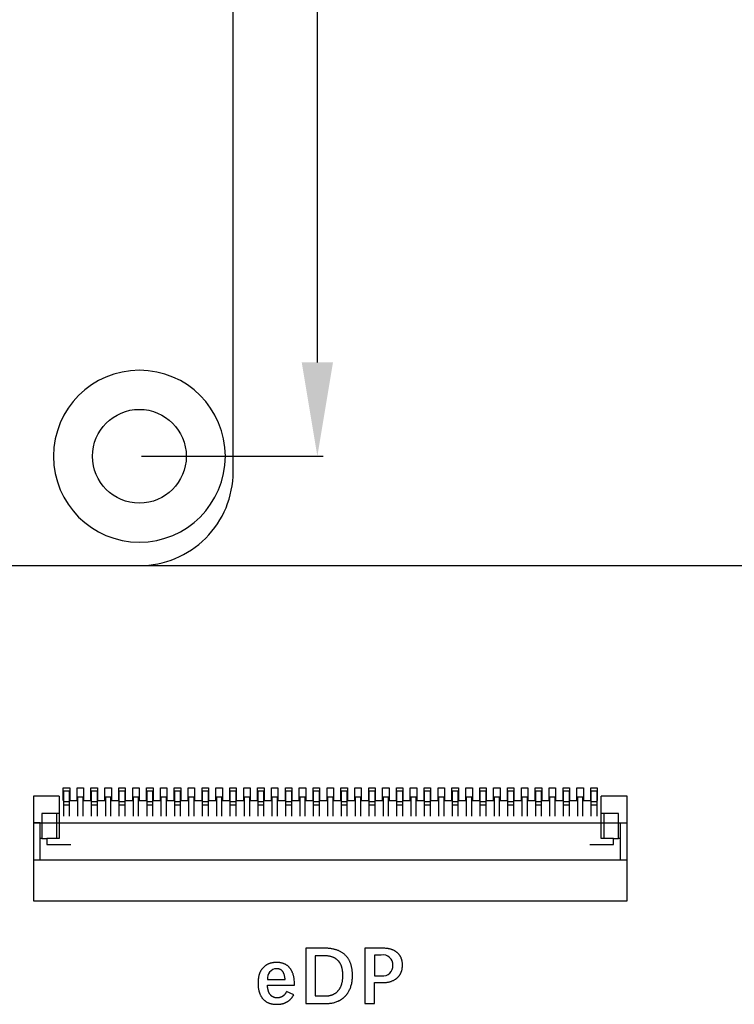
# Model space of a CAD drawing. Header units: millimetres. Extents: x 24 to 391, y -170 to 84.
# Tile 33 of 49: x 219 to 242, y -61 to -29. Entities that reach past the tile are written whole.
import ezdxf

# ---------------------------------------------------------------- set-up
doc = ezdxf.new("R2010")
doc.units = ezdxf.units.MM
doc.header["$MEASUREMENT"] = 0
for name, color, linetype in [('M3×5 PCB螺母', 4, 'Continuous'), ('丝印', 250, 'Continuous'), ('电子元件', 1, 'Continuous')]:
    doc.layers.add(name, color=color, linetype=linetype)
doc.layers.add('尺寸标注', color=3, linetype='Continuous', lineweight=20)
doc.styles.get("Standard").update_dxf_attribs({"font": 'simfang.ttf'})
doc.dimstyles.new('STANDARD_ACAD', dxfattribs={"dimtxt": 0.18, "dimasz": 0.18, "dimexe": 0.18, "dimexo": 0.0625, "dimgap": 0.09, "dimtad": 0, "dimtih": 1, "dimtoh": 1, "dimdec": 4, "dimzin": 0, "dimdsep": 46, "dimtxsty": 'Standard', "dimcen": 0.09, "dimadec": 0, "dimazin": 0, "dimtfac": 1, "dimtdec": 4, "dimtofl": 0, "dimtmove": 0, "dimatfit": 3, "dimfxl": 1, "dimtolj": 1, "dimtzin": 0, "dimarcsym": 0})

# ---------------------------------------------------------------- blocks, each defined once
blk = doc.blocks.new('*D132')
at = {"layer": 'Defpoints', "color": 0, "transparency": 16777216}
for p in [(222.561, 19.754), (228.257, 19.754), (222.561, -43.246)]:
    blk.add_point(p, dxfattribs=at)
at = {"layer": '尺寸标注', "color": 0, "lineweight": -2, "transparency": 16777216}
for p, q in [((222.624, 19.754), (228.437, 19.754)), ((228.257, 16.754), (228.257, -10.179)), ((228.257, -40.246), (228.257, -13.314)), ((222.624, -43.246), (228.437, -43.246))]:
    blk.add_line(p, q, dxfattribs=at)
at = {"layer": '尺寸标注', "color": 0, "transparency": 16777216}
for points in [[(227.757, 16.754), (228.757, 16.754), (228.257, 19.754)], [(227.757, -40.246), (228.757, -40.246), (228.257, -43.246)]]:
    blk.add_solid(points, dxfattribs=at)
at = {"layer": '尺寸标注', "color": 0, "transparency": 16777216, "insert": (228.257, -11.746), "char_height": 3, "attachment_point": 5}
blk.add_mtext('\\A1;63', dxfattribs=at)

msp = doc.modelspace()

# ---------------------------------------------------------------- linework, layer by layer
at = {"layer": 'M3×5 PCB螺母', "extrusion": (0, 0, -1)}
msp.add_circle((-222.561, -43.246), 2.75, dxfattribs=at)
at = {"layer": 'M3×5 PCB螺母'}
msp.add_circle((222.561, -43.246), 1.5, dxfattribs=at)
at = {"layer": '丝印'}
for p, q in [((228.48, -58.987), (227.886, -58.987)), ((227.886, -58.987), (227.886, -60.757)), ((228.534, -58.988), (228.48, -58.987)), ((228.587, -58.991), (228.534, -58.988)), ((228.612, -58.993), (228.587, -58.991)), ((228.638, -58.995), (228.612, -58.993)), ((228.663, -58.998), (228.638, -58.995)), ((228.687, -59.001), (228.663, -58.998)), ((228.711, -59.005), (228.687, -59.001)), ((228.735, -59.009), (228.711, -59.005)), ((228.758, -59.014), (228.735, -59.009)), ((228.781, -59.019), (228.758, -59.014)), ((228.803, -59.024), (228.781, -59.019)), ((228.825, -59.03), (228.803, -59.024)), ((228.846, -59.036), (228.825, -59.03)), ((228.868, -59.043), (228.846, -59.036)), ((228.888, -59.05), (228.868, -59.043)), ((228.909, -59.058), (228.888, -59.05)), ((228.929, -59.066), (228.909, -59.058)), ((228.948, -59.074), (228.929, -59.066)), ((228.967, -59.083), (228.948, -59.074)), ((228.986, -59.092), (228.967, -59.083)), ((229.004, -59.102), (228.986, -59.092)), ((229.022, -59.112), (229.004, -59.102)), ((229.04, -59.123), (229.022, -59.112)), ((229.057, -59.134), (229.04, -59.123)), ((229.073, -59.146), (229.057, -59.134)), ((229.089, -59.158), (229.073, -59.146)), ((229.105, -59.17), (229.089, -59.158)), ((229.121, -59.183), (229.105, -59.17)), ((229.136, -59.196), (229.121, -59.183)), ((229.15, -59.21), (229.136, -59.196)), ((229.165, -59.224), (229.15, -59.21)), ((229.178, -59.238), (229.165, -59.224)), ((230.339, -58.987), (229.781, -58.987)), ((229.781, -58.987), (229.781, -60.757)), ((230.377, -58.988), (230.339, -58.987)), ((230.414, -58.99), (230.377, -58.988)), ((230.45, -58.992), (230.414, -58.99)), ((230.468, -58.994), (230.45, -58.992)), ((230.485, -58.996), (230.468, -58.994)), ((230.502, -58.999), (230.485, -58.996)), ((230.518, -59.001), (230.502, -58.999)), ((230.535, -59.004), (230.518, -59.001)), ((230.551, -59.007), (230.535, -59.004)), ((230.567, -59.011), (230.551, -59.007)), ((230.582, -59.014), (230.567, -59.011)), ((230.598, -59.018), (230.582, -59.014)), ((230.613, -59.023), (230.598, -59.018)), ((230.627, -59.027), (230.613, -59.023)), ((230.642, -59.032), (230.627, -59.027)), ((230.656, -59.037), (230.642, -59.032)), ((230.67, -59.043), (230.656, -59.037)), ((230.683, -59.048), (230.67, -59.043)), ((230.697, -59.054), (230.683, -59.048)), ((230.71, -59.06), (230.697, -59.054)), ((230.722, -59.067), (230.71, -59.06)), ((230.735, -59.074), (230.722, -59.067)), ((230.747, -59.081), (230.735, -59.074)), ((230.759, -59.088), (230.747, -59.081)), ((230.771, -59.096), (230.759, -59.088)), ((230.782, -59.103), (230.771, -59.096)), ((230.793, -59.112), (230.782, -59.103)), ((230.804, -59.12), (230.793, -59.112)), ((230.815, -59.129), (230.804, -59.12)), ((230.825, -59.138), (230.815, -59.129)), ((230.835, -59.147), (230.825, -59.138)), ((230.844, -59.156), (230.835, -59.147)), ((230.854, -59.166), (230.844, -59.156)), ((230.863, -59.176), (230.854, -59.166)), ((230.871, -59.186), (230.863, -59.176)), ((230.879, -59.196), (230.871, -59.186)), ((230.887, -59.207), (230.879, -59.196)), ((230.895, -59.218), (230.887, -59.207)), ((230.902, -59.229), (230.895, -59.218)), ((226.606, -59.538), (226.594, -59.546)), ((226.618, -59.531), (226.606, -59.538)), ((226.63, -59.523), (226.618, -59.531)), ((226.643, -59.516), (226.63, -59.523)), ((226.655, -59.509), (226.643, -59.516)), ((226.668, -59.503), (226.655, -59.509)), ((226.681, -59.497), (226.668, -59.503)), ((226.695, -59.491), (226.681, -59.497)), ((226.708, -59.486), (226.695, -59.491)), ((226.722, -59.48), (226.708, -59.486)), ((226.736, -59.476), (226.722, -59.48)), ((226.75, -59.471), (226.736, -59.476)), ((226.765, -59.467), (226.75, -59.471)), ((226.78, -59.463), (226.765, -59.467)), ((226.795, -59.46), (226.78, -59.463)), ((226.81, -59.457), (226.795, -59.46)), ((226.825, -59.454), (226.81, -59.457)), ((226.841, -59.451), (226.825, -59.454)), ((226.857, -59.449), (226.841, -59.451)), ((226.873, -59.447), (226.857, -59.449)), ((226.889, -59.446), (226.873, -59.447)), ((226.906, -59.445), (226.889, -59.446)), ((226.922, -59.444), (226.906, -59.445)), ((226.939, -59.444), (226.922, -59.444)), ((226.957, -59.443), (226.939, -59.444)), ((226.974, -59.444), (226.957, -59.443)), ((226.991, -59.444), (226.974, -59.444)), ((227.007, -59.445), (226.991, -59.444)), ((227.023, -59.446), (227.007, -59.445)), ((227.039, -59.448), (227.023, -59.446)), ((227.055, -59.45), (227.039, -59.448)), ((227.071, -59.452), (227.055, -59.45)), ((227.086, -59.455), (227.071, -59.452)), ((227.101, -59.458), (227.086, -59.455)), ((227.116, -59.461), (227.101, -59.458)), ((227.131, -59.465), (227.116, -59.461)), ((227.145, -59.469), (227.131, -59.465)), ((227.159, -59.473), (227.145, -59.469)), ((227.173, -59.478), (227.159, -59.473)), ((227.186, -59.483), (227.173, -59.478)), ((227.199, -59.488), (227.186, -59.483)), ((227.212, -59.494), (227.199, -59.488)), ((227.225, -59.5), (227.212, -59.494)), ((227.238, -59.507), (227.225, -59.5)), ((227.25, -59.514), (227.238, -59.507)), ((227.262, -59.521), (227.25, -59.514)), ((227.274, -59.529), (227.262, -59.521)), ((227.285, -59.536), (227.274, -59.529)), ((227.297, -59.545), (227.285, -59.536)), ((228.474, -59.23), (228.19, -59.23)), ((228.19, -59.23), (228.19, -60.515)), ((228.511, -59.23), (228.474, -59.23)), ((228.529, -59.231), (228.511, -59.23)), ((228.546, -59.232), (228.529, -59.231)), ((228.564, -59.234), (228.546, -59.232)), ((228.581, -59.235), (228.564, -59.234)), ((228.598, -59.237), (228.581, -59.235)), ((228.614, -59.24), (228.598, -59.237)), ((228.631, -59.242), (228.614, -59.24)), ((228.647, -59.245), (228.631, -59.242)), ((228.662, -59.248), (228.647, -59.245)), ((228.678, -59.252), (228.662, -59.248)), ((228.693, -59.256), (228.678, -59.252)), ((228.707, -59.26), (228.693, -59.256)), ((228.722, -59.264), (228.707, -59.26)), ((228.736, -59.269), (228.722, -59.264)), ((228.75, -59.274), (228.736, -59.269)), ((228.764, -59.279), (228.75, -59.274)), ((228.777, -59.285), (228.764, -59.279)), ((228.79, -59.291), (228.777, -59.285)), ((228.803, -59.297), (228.79, -59.291)), ((228.815, -59.304), (228.803, -59.297)), ((228.827, -59.311), (228.815, -59.304)), ((228.839, -59.318), (228.827, -59.311)), ((228.851, -59.326), (228.839, -59.318)), ((228.862, -59.333), (228.851, -59.326)), ((228.873, -59.342), (228.862, -59.333)), ((228.884, -59.35), (228.873, -59.342)), ((228.894, -59.359), (228.884, -59.35)), ((228.904, -59.368), (228.894, -59.359)), ((228.914, -59.377), (228.904, -59.368)), ((228.923, -59.387), (228.914, -59.377)), ((228.933, -59.397), (228.923, -59.387)), ((228.941, -59.407), (228.933, -59.397)), ((228.95, -59.418), (228.941, -59.407)), ((228.958, -59.429), (228.95, -59.418)), ((228.966, -59.44), (228.958, -59.429)), ((228.974, -59.451), (228.966, -59.44)), ((228.982, -59.463), (228.974, -59.451)), ((228.989, -59.475), (228.982, -59.463)), ((228.996, -59.488), (228.989, -59.475)), ((229.002, -59.5), (228.996, -59.488)), ((229.009, -59.513), (229.002, -59.5)), ((229.015, -59.527), (229.009, -59.513)), ((229.02, -59.54), (229.015, -59.527)), ((229.026, -59.554), (229.02, -59.54)), ((229.192, -59.253), (229.178, -59.238)), ((229.204, -59.268), (229.192, -59.253)), ((229.217, -59.284), (229.204, -59.268)), ((229.229, -59.3), (229.217, -59.284)), ((229.24, -59.317), (229.229, -59.3)), ((229.251, -59.334), (229.24, -59.317)), ((229.262, -59.351), (229.251, -59.334)), ((229.272, -59.369), (229.262, -59.351)), ((229.282, -59.387), (229.272, -59.369)), ((229.291, -59.405), (229.282, -59.387)), ((229.3, -59.424), (229.291, -59.405)), ((229.308, -59.443), (229.3, -59.424)), ((229.316, -59.463), (229.308, -59.443)), ((229.323, -59.483), (229.316, -59.463)), ((229.33, -59.503), (229.323, -59.483)), ((229.337, -59.524), (229.33, -59.503)), ((229.343, -59.545), (229.337, -59.524)), ((230.909, -59.24), (230.902, -59.229)), ((230.916, -59.251), (230.909, -59.24)), ((230.922, -59.263), (230.916, -59.251)), ((230.928, -59.275), (230.922, -59.263)), ((230.934, -59.287), (230.928, -59.275)), ((230.939, -59.3), (230.934, -59.287)), ((230.944, -59.312), (230.939, -59.3)), ((230.949, -59.325), (230.944, -59.312)), ((230.954, -59.338), (230.949, -59.325)), ((230.958, -59.352), (230.954, -59.338)), ((230.961, -59.365), (230.958, -59.352)), ((230.965, -59.379), (230.961, -59.365)), ((230.968, -59.393), (230.965, -59.379)), ((230.971, -59.407), (230.968, -59.393)), ((230.973, -59.422), (230.971, -59.407)), ((230.975, -59.437), (230.973, -59.422)), ((230.977, -59.452), (230.975, -59.437)), ((230.978, -59.467), (230.977, -59.452)), ((230.98, -59.482), (230.978, -59.467)), ((230.98, -59.498), (230.98, -59.482)), ((230.981, -59.514), (230.98, -59.498)), ((230.981, -59.53), (230.981, -59.514)), ((230.981, -59.551), (230.981, -59.53)), ((226.388, -59.851), (226.384, -59.868)), ((226.393, -59.836), (226.388, -59.851)), ((226.398, -59.82), (226.393, -59.836)), ((226.403, -59.805), (226.398, -59.82)), ((226.408, -59.79), (226.403, -59.805)), ((226.414, -59.775), (226.408, -59.79)), ((226.42, -59.761), (226.414, -59.775)), ((226.427, -59.747), (226.42, -59.761)), ((226.433, -59.733), (226.427, -59.747)), ((226.441, -59.72), (226.433, -59.733)), ((226.448, -59.706), (226.441, -59.72)), ((226.456, -59.694), (226.448, -59.706)), ((226.464, -59.681), (226.456, -59.694)), ((226.472, -59.669), (226.464, -59.681)), ((226.481, -59.657), (226.472, -59.669)), ((226.49, -59.645), (226.481, -59.657)), ((226.499, -59.634), (226.49, -59.645)), ((226.508, -59.623), (226.499, -59.634)), ((226.518, -59.612), (226.508, -59.623)), ((226.528, -59.602), (226.518, -59.612)), ((226.539, -59.592), (226.528, -59.602)), ((226.549, -59.582), (226.539, -59.592)), ((226.56, -59.573), (226.549, -59.582)), ((226.571, -59.564), (226.56, -59.573)), ((226.583, -59.555), (226.571, -59.564)), ((226.594, -59.546), (226.583, -59.555)), ((227.308, -59.553), (227.297, -59.545)), ((227.318, -59.562), (227.308, -59.553)), ((227.329, -59.572), (227.318, -59.562)), ((227.339, -59.581), (227.329, -59.572)), ((227.349, -59.591), (227.339, -59.581)), ((227.359, -59.602), (227.349, -59.591)), ((227.368, -59.613), (227.359, -59.602)), ((227.377, -59.624), (227.368, -59.613)), ((227.386, -59.635), (227.377, -59.624)), ((227.395, -59.647), (227.386, -59.635)), ((227.404, -59.659), (227.395, -59.647)), ((227.412, -59.671), (227.404, -59.659)), ((227.419, -59.684), (227.412, -59.671)), ((227.427, -59.696), (227.419, -59.684)), ((227.434, -59.71), (227.427, -59.696)), ((227.441, -59.723), (227.434, -59.71)), ((227.448, -59.737), (227.441, -59.723)), ((227.454, -59.751), (227.448, -59.737)), ((227.46, -59.765), (227.454, -59.751)), ((227.466, -59.78), (227.46, -59.765)), ((227.472, -59.795), (227.466, -59.78)), ((227.477, -59.81), (227.472, -59.795)), ((227.482, -59.825), (227.477, -59.81)), ((227.487, -59.841), (227.482, -59.825)), ((227.491, -59.857), (227.487, -59.841)), ((227.495, -59.874), (227.491, -59.857)), ((229.031, -59.569), (229.026, -59.554)), ((229.036, -59.583), (229.031, -59.569)), ((229.04, -59.598), (229.036, -59.583)), ((229.044, -59.613), (229.04, -59.598)), ((229.048, -59.629), (229.044, -59.613)), ((229.052, -59.644), (229.048, -59.629)), ((229.055, -59.661), (229.052, -59.644)), ((229.059, -59.677), (229.055, -59.661)), ((229.061, -59.694), (229.059, -59.677)), ((229.064, -59.711), (229.061, -59.694)), ((229.066, -59.728), (229.064, -59.711)), ((229.068, -59.746), (229.066, -59.728)), ((229.071, -59.782), (229.068, -59.746)), ((229.073, -59.819), (229.071, -59.782)), ((229.073, -59.858), (229.073, -59.819)), ((229.073, -59.896), (229.073, -59.858)), ((229.348, -59.567), (229.343, -59.545)), ((229.354, -59.589), (229.348, -59.567)), ((229.358, -59.612), (229.354, -59.589)), ((229.363, -59.634), (229.358, -59.612)), ((229.366, -59.658), (229.363, -59.634)), ((229.37, -59.681), (229.366, -59.658)), ((229.373, -59.705), (229.37, -59.681)), ((229.375, -59.73), (229.373, -59.705)), ((229.377, -59.755), (229.375, -59.73)), ((229.379, -59.78), (229.377, -59.755)), ((229.38, -59.805), (229.379, -59.78)), ((229.381, -59.858), (229.38, -59.805)), ((229.38, -59.892), (229.381, -59.858)), ((230.881, -59.859), (230.887, -59.852)), ((230.887, -59.852), (230.892, -59.845)), ((230.892, -59.845), (230.897, -59.837)), ((230.897, -59.837), (230.902, -59.829)), ((230.902, -59.829), (230.906, -59.821)), ((230.906, -59.821), (230.911, -59.814)), ((230.911, -59.814), (230.915, -59.806)), ((230.915, -59.806), (230.92, -59.798)), ((230.92, -59.798), (230.924, -59.789)), ((230.924, -59.789), (230.928, -59.781)), ((230.928, -59.781), (230.932, -59.773)), ((230.932, -59.773), (230.935, -59.765)), ((230.935, -59.765), (230.939, -59.756)), ((230.939, -59.756), (230.942, -59.748)), ((230.942, -59.748), (230.946, -59.739)), ((230.946, -59.739), (230.949, -59.73)), ((230.949, -59.73), (230.952, -59.722)), ((230.952, -59.722), (230.955, -59.713)), ((230.955, -59.713), (230.957, -59.704)), ((230.957, -59.704), (230.962, -59.686)), ((230.962, -59.686), (230.967, -59.667)), ((230.967, -59.667), (230.971, -59.649)), ((230.971, -59.649), (230.974, -59.63)), ((230.974, -59.63), (230.976, -59.61)), ((230.976, -59.61), (230.978, -59.591)), ((230.978, -59.591), (230.98, -59.571)), ((230.98, -59.571), (230.981, -59.551)), ((226.358, -60.065), (226.357, -60.105)), ((226.357, -60.105), (226.358, -60.145)), ((226.36, -60.027), (226.358, -60.065)), ((226.358, -60.145), (226.36, -60.184)), ((226.361, -60.008), (226.36, -60.027)), ((226.363, -59.989), (226.361, -60.008)), ((226.365, -59.971), (226.363, -59.989)), ((226.368, -59.953), (226.365, -59.971)), ((226.37, -59.935), (226.368, -59.953)), ((226.373, -59.918), (226.37, -59.935)), ((226.376, -59.901), (226.373, -59.918)), ((226.38, -59.884), (226.376, -59.901)), ((226.384, -59.868), (226.38, -59.884)), ((226.66, -60.168), (227.523, -60.168)), ((226.661, -60.192), (226.66, -60.168)), ((227.499, -59.89), (227.495, -59.874)), ((227.503, -59.907), (227.499, -59.89)), ((227.506, -59.924), (227.503, -59.907)), ((227.509, -59.942), (227.506, -59.924)), ((227.512, -59.96), (227.509, -59.942)), ((227.514, -59.978), (227.512, -59.96)), ((227.518, -60.015), (227.514, -59.978)), ((227.521, -60.053), (227.518, -60.015)), ((227.523, -60.092), (227.521, -60.053)), ((227.523, -60.133), (227.523, -60.092)), ((227.523, -60.168), (227.523, -60.133)), ((229.021, -60.18), (229.026, -60.165)), ((229.026, -60.165), (229.031, -60.151)), ((229.031, -60.151), (229.036, -60.136)), ((229.036, -60.136), (229.041, -60.12)), ((229.041, -60.12), (229.045, -60.105)), ((229.045, -60.105), (229.049, -60.089)), ((229.049, -60.089), (229.052, -60.073)), ((229.052, -60.073), (229.056, -60.056)), ((229.056, -60.056), (229.059, -60.04)), ((229.059, -60.04), (229.061, -60.023)), ((229.061, -60.023), (229.064, -60.006)), ((229.064, -60.006), (229.066, -59.988)), ((229.066, -59.988), (229.068, -59.97)), ((229.068, -59.97), (229.071, -59.934)), ((229.071, -59.934), (229.073, -59.896)), ((229.341, -60.175), (229.348, -60.146)), ((229.348, -60.146), (229.355, -60.116)), ((229.355, -60.116), (229.361, -60.086)), ((229.361, -60.086), (229.366, -60.055)), ((229.366, -60.055), (229.371, -60.024)), ((229.371, -60.024), (229.374, -59.992)), ((229.374, -59.992), (229.377, -59.959)), ((229.377, -59.959), (229.379, -59.926)), ((229.379, -59.926), (229.38, -59.892)), ((230.085, -60.757), (230.085, -60.088)), ((230.085, -60.088), (230.352, -60.088)), ((230.352, -60.088), (230.376, -60.088)), ((230.376, -60.088), (230.4, -60.087)), ((230.4, -60.087), (230.423, -60.085)), ((230.423, -60.085), (230.446, -60.083)), ((230.446, -60.083), (230.468, -60.081)), ((230.468, -60.081), (230.49, -60.078)), ((230.49, -60.078), (230.512, -60.074)), ((230.512, -60.074), (230.533, -60.07)), ((230.533, -60.07), (230.554, -60.066)), ((230.554, -60.066), (230.575, -60.06)), ((230.575, -60.06), (230.595, -60.055)), ((230.595, -60.055), (230.614, -60.048)), ((230.614, -60.048), (230.634, -60.041)), ((230.634, -60.041), (230.653, -60.034)), ((230.653, -60.034), (230.671, -60.026)), ((230.671, -60.026), (230.689, -60.017)), ((230.689, -60.017), (230.707, -60.008)), ((230.707, -60.008), (230.724, -59.999)), ((230.724, -59.999), (230.74, -59.989)), ((230.74, -59.989), (230.756, -59.979)), ((230.756, -59.979), (230.764, -59.973)), ((230.764, -59.973), (230.771, -59.968)), ((230.771, -59.968), (230.779, -59.963)), ((230.779, -59.963), (230.786, -59.957)), ((230.786, -59.957), (230.794, -59.951)), ((230.794, -59.951), (230.801, -59.945)), ((230.801, -59.945), (230.808, -59.939)), ((230.808, -59.939), (230.815, -59.933)), ((230.815, -59.933), (230.821, -59.927)), ((230.821, -59.927), (230.828, -59.921)), ((230.828, -59.921), (230.834, -59.914)), ((230.834, -59.914), (230.841, -59.908)), ((230.841, -59.908), (230.847, -59.901)), ((230.847, -59.901), (230.853, -59.895)), ((230.853, -59.895), (230.859, -59.888)), ((230.859, -59.888), (230.865, -59.881)), ((230.865, -59.881), (230.87, -59.874)), ((230.87, -59.874), (230.876, -59.867)), ((230.876, -59.867), (230.881, -59.859)), ((226.36, -60.184), (226.363, -60.221)), ((226.363, -60.221), (226.365, -60.239)), ((226.365, -60.239), (226.367, -60.257)), ((226.367, -60.257), (226.37, -60.275)), ((226.37, -60.275), (226.372, -60.292)), ((226.372, -60.292), (226.376, -60.309)), ((226.376, -60.309), (226.379, -60.326)), ((226.379, -60.326), (226.383, -60.343)), ((226.383, -60.343), (226.387, -60.359)), ((226.387, -60.359), (226.391, -60.375)), ((226.391, -60.375), (226.396, -60.391)), ((226.396, -60.391), (226.401, -60.406)), ((226.401, -60.406), (226.406, -60.422)), ((226.406, -60.422), (226.411, -60.437)), ((226.411, -60.437), (226.417, -60.451)), ((226.417, -60.451), (226.423, -60.466)), ((226.423, -60.466), (226.43, -60.48)), ((226.43, -60.48), (226.437, -60.493)), ((226.663, -60.216), (226.661, -60.192)), ((226.665, -60.239), (226.663, -60.216)), ((226.668, -60.261), (226.665, -60.239)), ((226.671, -60.283), (226.668, -60.261)), ((226.675, -60.303), (226.671, -60.283)), ((226.678, -60.313), (226.675, -60.303)), ((226.68, -60.323), (226.678, -60.313)), ((226.683, -60.333), (226.68, -60.323)), ((226.685, -60.343), (226.683, -60.333)), ((226.688, -60.352), (226.685, -60.343)), ((226.691, -60.361), (226.688, -60.352)), ((226.694, -60.37), (226.691, -60.361)), ((226.697, -60.379), (226.694, -60.37)), ((226.701, -60.388), (226.697, -60.379)), ((226.704, -60.396), (226.701, -60.388)), ((226.708, -60.405), (226.704, -60.396)), ((226.712, -60.413), (226.708, -60.405)), ((226.716, -60.421), (226.712, -60.413)), ((226.72, -60.429), (226.716, -60.421)), ((226.724, -60.436), (226.72, -60.429)), ((226.728, -60.444), (226.724, -60.436)), ((226.733, -60.451), (226.728, -60.444)), ((226.738, -60.458), (226.733, -60.451)), ((226.743, -60.465), (226.738, -60.458)), ((226.748, -60.472), (226.743, -60.465)), ((226.753, -60.478), (226.748, -60.472)), ((226.758, -60.484), (226.753, -60.478)), ((226.763, -60.491), (226.758, -60.484)), ((227.193, -60.485), (227.189, -60.489)), ((227.202, -60.476), (227.193, -60.485)), ((227.211, -60.466), (227.202, -60.476)), ((227.219, -60.456), (227.211, -60.466)), ((227.227, -60.445), (227.219, -60.456)), ((227.235, -60.433), (227.227, -60.445)), ((227.243, -60.422), (227.235, -60.433)), ((227.251, -60.409), (227.243, -60.422)), ((227.259, -60.396), (227.251, -60.409)), ((227.267, -60.383), (227.259, -60.396)), ((227.274, -60.369), (227.267, -60.383)), ((227.502, -60.478), (227.274, -60.369)), ((227.483, -60.507), (227.502, -60.478)), ((228.695, -60.491), (228.709, -60.486)), ((228.709, -60.486), (228.722, -60.482)), ((228.722, -60.482), (228.736, -60.477)), ((228.736, -60.477), (228.749, -60.472)), ((228.749, -60.472), (228.761, -60.466)), ((228.761, -60.466), (228.774, -60.46)), ((228.774, -60.46), (228.786, -60.454)), ((228.786, -60.454), (228.798, -60.448)), ((228.798, -60.448), (228.81, -60.441)), ((228.81, -60.441), (228.822, -60.434)), ((228.822, -60.434), (228.833, -60.426)), ((228.833, -60.426), (228.844, -60.418)), ((228.844, -60.418), (228.855, -60.41)), ((228.855, -60.41), (228.866, -60.401)), ((228.866, -60.401), (228.877, -60.392)), ((228.877, -60.392), (228.887, -60.383)), ((228.887, -60.383), (228.897, -60.374)), ((228.897, -60.374), (228.907, -60.364)), ((228.907, -60.364), (228.916, -60.353)), ((228.916, -60.353), (228.926, -60.343)), ((228.926, -60.343), (228.935, -60.332)), ((228.935, -60.332), (228.943, -60.321)), ((228.943, -60.321), (228.952, -60.309)), ((228.952, -60.309), (228.96, -60.298)), ((228.96, -60.298), (228.968, -60.286)), ((228.968, -60.286), (228.976, -60.273)), ((228.976, -60.273), (228.983, -60.261)), ((228.983, -60.261), (228.99, -60.248)), ((228.99, -60.248), (228.997, -60.235)), ((228.997, -60.235), (229.003, -60.221)), ((229.003, -60.221), (229.01, -60.208)), ((229.01, -60.208), (229.015, -60.194)), ((229.015, -60.194), (229.021, -60.18)), ((229.171, -60.498), (229.18, -60.487)), ((229.18, -60.487), (229.188, -60.477)), ((229.188, -60.477), (229.197, -60.466)), ((229.197, -60.466), (229.205, -60.456)), ((229.205, -60.456), (229.213, -60.445)), ((229.213, -60.445), (229.221, -60.434)), ((229.221, -60.434), (229.229, -60.422)), ((229.229, -60.422), (229.236, -60.411)), ((229.236, -60.411), (229.244, -60.399)), ((229.244, -60.399), (229.251, -60.387)), ((229.251, -60.387), (229.265, -60.363)), ((229.265, -60.363), (229.278, -60.338)), ((229.278, -60.338), (229.29, -60.312)), ((229.29, -60.312), (229.302, -60.286)), ((229.302, -60.286), (229.313, -60.259)), ((229.313, -60.259), (229.323, -60.231)), ((229.323, -60.231), (229.332, -60.203)), ((229.332, -60.203), (229.341, -60.175)), ((226.437, -60.493), (226.444, -60.507)), ((226.444, -60.507), (226.451, -60.52)), ((226.451, -60.52), (226.459, -60.533)), ((226.459, -60.533), (226.467, -60.546)), ((226.467, -60.546), (226.475, -60.558)), ((226.475, -60.558), (226.483, -60.57)), ((226.483, -60.57), (226.492, -60.582)), ((226.492, -60.582), (226.501, -60.593)), ((226.501, -60.593), (226.511, -60.605)), ((226.511, -60.605), (226.52, -60.616)), ((226.52, -60.616), (226.53, -60.626)), ((226.53, -60.626), (226.541, -60.636)), ((226.541, -60.636), (226.551, -60.646)), ((226.551, -60.646), (226.562, -60.656)), ((226.562, -60.656), (226.573, -60.665)), ((226.573, -60.665), (226.584, -60.674)), ((226.584, -60.674), (226.595, -60.682)), ((226.595, -60.682), (226.607, -60.691)), ((226.607, -60.691), (226.619, -60.698)), ((226.619, -60.698), (226.631, -60.706)), ((226.631, -60.706), (226.644, -60.713)), ((226.644, -60.713), (226.657, -60.72)), ((226.657, -60.72), (226.67, -60.726)), ((226.67, -60.726), (226.683, -60.732)), ((226.683, -60.732), (226.696, -60.738)), ((226.696, -60.738), (226.71, -60.743)), ((226.71, -60.743), (226.724, -60.748)), ((226.724, -60.748), (226.738, -60.753)), ((226.738, -60.753), (226.753, -60.757)), ((226.753, -60.757), (226.768, -60.761)), ((226.769, -60.496), (226.763, -60.491)), ((226.768, -60.761), (226.783, -60.765)), ((226.774, -60.502), (226.769, -60.496)), ((226.78, -60.508), (226.774, -60.502)), ((226.786, -60.513), (226.78, -60.508)), ((226.783, -60.765), (226.798, -60.768)), ((226.792, -60.518), (226.786, -60.513)), ((226.798, -60.523), (226.792, -60.518)), ((226.804, -60.528), (226.798, -60.523)), ((226.798, -60.768), (226.813, -60.771)), ((226.81, -60.532), (226.804, -60.528)), ((226.817, -60.536), (226.81, -60.532)), ((226.813, -60.771), (226.829, -60.774)), ((226.823, -60.54), (226.817, -60.536)), ((226.83, -60.544), (226.823, -60.54)), ((226.829, -60.774), (226.845, -60.776)), ((226.837, -60.548), (226.83, -60.544)), ((226.843, -60.551), (226.837, -60.548)), ((226.85, -60.554), (226.843, -60.551)), ((226.845, -60.776), (226.861, -60.778)), ((226.858, -60.557), (226.85, -60.554)), ((226.865, -60.56), (226.858, -60.557)), ((226.861, -60.778), (226.878, -60.78)), ((226.872, -60.563), (226.865, -60.56)), ((226.88, -60.565), (226.872, -60.563)), ((226.878, -60.78), (226.895, -60.781)), ((226.887, -60.567), (226.88, -60.565)), ((226.895, -60.569), (226.887, -60.567)), ((226.903, -60.571), (226.895, -60.569)), ((226.895, -60.781), (226.912, -60.782)), ((226.911, -60.573), (226.903, -60.571)), ((226.919, -60.574), (226.911, -60.573)), ((226.912, -60.782), (226.929, -60.782)), ((226.927, -60.575), (226.919, -60.574)), ((226.935, -60.576), (226.927, -60.575)), ((226.929, -60.782), (226.947, -60.782)), ((226.943, -60.577), (226.935, -60.576)), ((226.952, -60.577), (226.943, -60.577)), ((226.947, -60.782), (226.98, -60.782)), ((226.96, -60.578), (226.952, -60.577)), ((226.969, -60.578), (226.96, -60.578)), ((226.981, -60.578), (226.969, -60.578)), ((226.98, -60.782), (227.012, -60.781)), ((226.993, -60.577), (226.981, -60.578)), ((227.004, -60.576), (226.993, -60.577)), ((227.016, -60.575), (227.004, -60.576)), ((227.012, -60.781), (227.043, -60.778)), ((227.027, -60.573), (227.016, -60.575)), ((227.032, -60.572), (227.027, -60.573)), ((227.038, -60.571), (227.032, -60.572)), ((227.043, -60.57), (227.038, -60.571)), ((227.049, -60.569), (227.043, -60.57)), ((227.043, -60.778), (227.058, -60.777)), ((227.054, -60.567), (227.049, -60.569)), ((227.06, -60.566), (227.054, -60.567)), ((227.058, -60.777), (227.073, -60.775)), ((227.065, -60.564), (227.06, -60.566)), ((227.07, -60.563), (227.065, -60.564)), ((227.075, -60.561), (227.07, -60.563)), ((227.073, -60.775), (227.088, -60.773)), ((227.08, -60.559), (227.075, -60.561)), ((227.086, -60.557), (227.08, -60.559)), ((227.091, -60.555), (227.086, -60.557)), ((227.088, -60.773), (227.102, -60.77)), ((227.096, -60.553), (227.091, -60.555)), ((227.101, -60.551), (227.096, -60.553)), ((227.106, -60.549), (227.101, -60.551)), ((227.102, -60.77), (227.116, -60.768)), ((227.111, -60.546), (227.106, -60.549)), ((227.116, -60.544), (227.111, -60.546)), ((227.12, -60.541), (227.116, -60.544)), ((227.116, -60.768), (227.129, -60.765)), ((227.125, -60.538), (227.12, -60.541)), ((227.13, -60.536), (227.125, -60.538)), ((227.129, -60.765), (227.143, -60.762)), ((227.135, -60.533), (227.13, -60.536)), ((227.139, -60.53), (227.135, -60.533)), ((227.144, -60.527), (227.139, -60.53)), ((227.143, -60.762), (227.156, -60.759)), ((227.149, -60.524), (227.144, -60.527)), ((227.153, -60.52), (227.149, -60.524)), ((227.158, -60.517), (227.153, -60.52)), ((227.156, -60.759), (227.168, -60.755)), ((227.162, -60.513), (227.158, -60.517)), ((227.167, -60.51), (227.162, -60.513)), ((227.171, -60.506), (227.167, -60.51)), ((227.168, -60.755), (227.181, -60.752)), ((227.176, -60.502), (227.171, -60.506)), ((227.18, -60.498), (227.176, -60.502)), ((227.185, -60.494), (227.18, -60.498)), ((227.181, -60.752), (227.193, -60.748)), ((227.189, -60.489), (227.185, -60.494)), ((227.193, -60.748), (227.205, -60.744)), ((227.205, -60.744), (227.217, -60.739)), ((227.217, -60.739), (227.229, -60.734)), ((227.229, -60.734), (227.24, -60.729)), ((227.24, -60.729), (227.251, -60.724)), ((227.251, -60.724), (227.262, -60.719)), ((227.262, -60.719), (227.273, -60.713)), ((227.273, -60.713), (227.284, -60.707)), ((227.284, -60.707), (227.295, -60.701)), ((227.295, -60.701), (227.305, -60.695)), ((227.305, -60.695), (227.315, -60.688)), ((227.315, -60.688), (227.325, -60.681)), ((227.325, -60.681), (227.335, -60.674)), ((227.335, -60.674), (227.344, -60.667)), ((227.344, -60.667), (227.354, -60.659)), ((227.354, -60.659), (227.363, -60.651)), ((227.363, -60.651), (227.372, -60.643)), ((227.372, -60.643), (227.381, -60.634)), ((227.381, -60.634), (227.391, -60.625)), ((227.391, -60.625), (227.4, -60.615)), ((227.4, -60.615), (227.409, -60.605)), ((227.409, -60.605), (227.418, -60.594)), ((227.418, -60.594), (227.428, -60.583)), ((227.428, -60.583), (227.437, -60.572)), ((227.437, -60.572), (227.446, -60.56)), ((227.446, -60.56), (227.465, -60.535)), ((227.465, -60.535), (227.483, -60.507)), ((227.886, -60.757), (228.538, -60.757)), ((228.19, -60.515), (228.513, -60.515)), ((228.513, -60.515), (228.529, -60.515)), ((228.529, -60.515), (228.546, -60.514)), ((228.538, -60.757), (228.569, -60.757)), ((228.546, -60.514), (228.562, -60.513)), ((228.562, -60.513), (228.577, -60.512)), ((228.569, -60.757), (228.6, -60.756)), ((228.577, -60.512), (228.593, -60.511)), ((228.593, -60.511), (228.608, -60.509)), ((228.6, -60.756), (228.631, -60.754)), ((228.608, -60.509), (228.623, -60.507)), ((228.623, -60.507), (228.638, -60.504)), ((228.631, -60.754), (228.661, -60.751)), ((228.638, -60.504), (228.653, -60.501)), ((228.653, -60.501), (228.667, -60.498)), ((228.661, -60.751), (228.691, -60.747)), ((228.667, -60.498), (228.681, -60.495)), ((228.681, -60.495), (228.695, -60.491)), ((228.691, -60.747), (228.72, -60.742)), ((228.72, -60.742), (228.748, -60.737)), ((228.748, -60.737), (228.776, -60.73)), ((228.776, -60.73), (228.804, -60.723)), ((228.804, -60.723), (228.831, -60.715)), ((228.831, -60.715), (228.858, -60.706)), ((228.858, -60.706), (228.884, -60.697)), ((228.884, -60.697), (228.909, -60.686)), ((228.909, -60.686), (228.922, -60.68)), ((228.922, -60.68), (228.934, -60.675)), ((228.934, -60.675), (228.947, -60.669)), ((228.947, -60.669), (228.959, -60.662)), ((228.959, -60.662), (228.971, -60.656)), ((228.971, -60.656), (228.983, -60.649)), ((228.983, -60.649), (228.995, -60.642)), ((228.995, -60.642), (229.007, -60.635)), ((229.007, -60.635), (229.018, -60.628)), ((229.018, -60.628), (229.03, -60.621)), ((229.03, -60.621), (229.041, -60.613)), ((229.041, -60.613), (229.052, -60.605)), ((229.052, -60.605), (229.063, -60.597)), ((229.063, -60.597), (229.074, -60.589)), ((229.074, -60.589), (229.084, -60.581)), ((229.084, -60.581), (229.094, -60.572)), ((229.094, -60.572), (229.105, -60.564)), ((229.105, -60.564), (229.115, -60.555)), ((229.115, -60.555), (229.124, -60.546)), ((229.124, -60.546), (229.134, -60.537)), ((229.134, -60.537), (229.143, -60.527)), ((229.143, -60.527), (229.153, -60.517)), ((229.153, -60.517), (229.162, -60.508)), ((229.162, -60.508), (229.171, -60.498)), ((229.781, -60.757), (230.085, -60.757))]:
    msp.add_line(p, q, dxfattribs=at)
for points in [[(263.061, -43.746), (263.061, 28.254, 0.414218), (260.061, 31.254), (141.061, 31.254, 0.41421), (138.061, 28.254), (138.061, -43.746, 0.414202), (141.061, -46.746), (260.061, -46.746, 0.414208)], [(141.061, -46.746), (250.061, -46.746, 0.414214), (253.061, -43.746), (253.061, 28.254, 0.414214), (250.061, 31.254), (141.061, 31.254, 0.414214), (138.061, 28.254), (138.061, -43.746, 0.414214)], [(230.675, -59.533, 0.485413), (230.304, -59.208), (230.085, -59.208), (230.085, -59.869), (230.314, -59.869, 0.476812)], [(226.947, -59.643, 0.443315), (226.663, -59.984), (227.223, -59.984), (227.221, -59.962), (227.219, -59.942), (227.216, -59.922), (227.213, -59.903), (227.21, -59.885), (227.206, -59.867), (227.202, -59.85), (227.197, -59.834), (227.195, -59.826), (227.192, -59.819), (227.189, -59.811), (227.187, -59.804), (227.184, -59.796), (227.181, -59.789), (227.178, -59.782), (227.174, -59.776), (227.171, -59.769), (227.168, -59.763), (227.164, -59.756), (227.161, -59.75), (227.157, -59.745), (227.153, -59.739), (227.149, -59.733), (227.145, -59.728), (227.141, -59.723), (227.137, -59.718), (227.132, -59.713), (227.128, -59.708), (227.123, -59.703), (227.118, -59.699), (227.113, -59.695), (227.108, -59.691), (227.103, -59.687), (227.098, -59.683), (227.092, -59.68), (227.087, -59.676), (227.081, -59.673), (227.075, -59.67), (227.069, -59.667), (227.063, -59.664), (227.057, -59.662), (227.05, -59.659), (227.044, -59.657), (227.037, -59.655), (227.03, -59.653), (227.023, -59.651), (227.016, -59.65), (227.009, -59.648), (227.002, -59.647), (226.994, -59.646), (226.987, -59.645), (226.979, -59.644), (226.971, -59.644), (226.963, -59.643), (226.955, -59.643)]]:
    msp.add_lwpolyline(points, format="xyb", close=True, dxfattribs=at)
msp.add_lwpolyline([(222.561, -46.746, 0.414214), (225.561, -43.746), (225.561, 20.754, 0.414214), (223.561, 22.754), (140.061, 22.754, 0.414214), (138.061, 20.754), (138.061, -43.746)], format="xyb", dxfattribs=at)
at = {"layer": '电子元件'}
for p, q in [((220.123, -54.259), (220.123, -53.859)), ((220.123, -53.859), (220.33, -53.859)), ((220.33, -53.859), (220.33, -54.259)), ((220.567, -54.259), (220.567, -53.859)), ((220.567, -53.859), (220.774, -53.859)), ((220.774, -53.859), (220.774, -54.259)), ((221.011, -54.259), (221.011, -53.859)), ((221.011, -53.859), (221.219, -53.859)), ((221.219, -53.859), (221.219, -54.259)), ((221.456, -54.259), (221.456, -53.859)), ((221.456, -53.859), (221.663, -53.859)), ((221.663, -53.859), (221.663, -54.259)), ((221.9, -54.259), (221.9, -53.859)), ((221.9, -53.859), (222.108, -53.859)), ((222.108, -53.859), (222.108, -54.259)), ((222.345, -54.259), (222.345, -53.859)), ((222.345, -53.859), (222.552, -53.859)), ((222.552, -53.859), (222.552, -54.259)), ((222.789, -54.259), (222.789, -53.859)), ((222.789, -53.859), (222.996, -53.859)), ((222.996, -53.859), (222.996, -54.259)), ((223.233, -54.259), (223.233, -53.859)), ((223.233, -53.859), (223.441, -53.859)), ((223.441, -53.859), (223.441, -54.259)), ((223.678, -54.259), (223.678, -53.859)), ((223.678, -53.859), (223.885, -53.859)), ((223.885, -53.859), (223.885, -54.259)), ((224.122, -54.259), (224.122, -53.859)), ((224.122, -53.859), (224.329, -53.859)), ((224.329, -53.859), (224.329, -54.259)), ((224.566, -54.259), (224.566, -53.859)), ((224.566, -53.859), (224.774, -53.859)), ((224.774, -53.859), (224.774, -54.259)), ((225.011, -54.259), (225.011, -53.859)), ((225.011, -53.859), (225.218, -53.859)), ((225.218, -53.859), (225.218, -54.259)), ((225.455, -54.259), (225.455, -53.859)), ((225.455, -53.859), (225.662, -53.859)), ((225.662, -53.859), (225.662, -54.259)), ((225.899, -54.259), (225.899, -53.859)), ((225.899, -53.859), (226.107, -53.859)), ((226.107, -53.859), (226.107, -54.259)), ((226.344, -54.259), (226.344, -53.859)), ((226.344, -53.859), (226.551, -53.859)), ((226.551, -53.859), (226.551, -54.259)), ((226.788, -54.259), (226.788, -53.859)), ((226.788, -53.859), (226.995, -53.859)), ((226.995, -53.859), (226.995, -54.259)), ((227.232, -54.259), (227.232, -53.859)), ((227.232, -53.859), (227.44, -53.859)), ((227.44, -53.859), (227.44, -54.259)), ((227.677, -54.259), (227.677, -53.859)), ((227.677, -53.859), (227.884, -53.859)), ((227.884, -53.859), (227.884, -54.259)), ((228.121, -54.259), (228.121, -53.859)), ((228.121, -53.859), (228.329, -53.859)), ((228.329, -53.859), (228.329, -54.259)), ((228.566, -54.259), (228.566, -53.859)), ((228.566, -53.859), (228.773, -53.859)), ((228.773, -53.859), (228.773, -54.259)), ((229.01, -54.259), (229.01, -53.859)), ((229.01, -53.859), (229.217, -53.859)), ((229.217, -53.859), (229.217, -54.259)), ((229.454, -54.259), (229.454, -53.859)), ((229.454, -53.859), (229.662, -53.859)), ((229.662, -53.859), (229.662, -54.259)), ((229.899, -54.259), (229.899, -53.859)), ((229.899, -53.859), (230.106, -53.859)), ((230.106, -53.859), (230.106, -54.259)), ((230.343, -54.259), (230.343, -53.859)), ((230.343, -53.859), (230.55, -53.859)), ((230.55, -53.859), (230.55, -54.259)), ((230.787, -54.259), (230.787, -53.859)), ((230.787, -53.859), (230.995, -53.859)), ((230.995, -53.859), (230.995, -54.259)), ((231.232, -54.259), (231.232, -53.859)), ((231.232, -53.859), (231.439, -53.859)), ((231.439, -53.859), (231.439, -54.259)), ((231.676, -54.259), (231.676, -53.859)), ((231.676, -53.859), (231.883, -53.859)), ((231.883, -53.859), (231.883, -54.259)), ((232.12, -54.259), (232.12, -53.859)), ((232.12, -53.859), (232.328, -53.859)), ((232.328, -53.859), (232.328, -54.259)), ((232.565, -54.259), (232.565, -53.859)), ((232.565, -53.859), (232.772, -53.859)), ((232.772, -53.859), (232.772, -54.259)), ((233.009, -54.259), (233.009, -53.859)), ((233.009, -53.859), (233.217, -53.859)), ((233.217, -53.859), (233.217, -54.259)), ((233.454, -54.259), (233.454, -53.859)), ((233.454, -53.859), (233.661, -53.859)), ((233.661, -53.859), (233.661, -54.259)), ((233.898, -54.259), (233.898, -53.859)), ((233.898, -53.859), (234.105, -53.859)), ((234.105, -53.859), (234.105, -54.259)), ((234.342, -54.259), (234.342, -53.859)), ((234.342, -53.859), (234.55, -53.859)), ((234.55, -53.859), (234.55, -54.259)), ((234.787, -54.259), (234.787, -53.859)), ((234.787, -53.859), (234.994, -53.859)), ((234.994, -53.859), (234.994, -54.259)), ((235.231, -54.259), (235.231, -53.859)), ((235.231, -53.859), (235.438, -53.859)), ((235.438, -53.859), (235.438, -54.259)), ((235.675, -54.259), (235.675, -53.859)), ((235.675, -53.859), (235.883, -53.859)), ((235.883, -53.859), (235.883, -54.259)), ((236.12, -54.259), (236.12, -53.859)), ((236.12, -53.859), (236.327, -53.859)), ((236.327, -53.859), (236.327, -54.259)), ((236.564, -54.259), (236.564, -53.859)), ((236.564, -53.859), (236.771, -53.859)), ((236.771, -53.859), (236.771, -54.259)), ((237.008, -54.259), (237.008, -53.859)), ((237.008, -53.859), (237.216, -53.859)), ((237.216, -53.859), (237.216, -54.259)), ((219.997, -54.124), (219.169, -54.124)), ((219.169, -54.124), (219.169, -54.973)), ((219.997, -54.124), (219.997, -54.273)), ((219.997, -54.124), (219.997, -54.273)), ((220.138, -53.95), (220.315, -53.95)), ((220.138, -54.305), (220.138, -53.95)), ((220.315, -53.95), (220.315, -54.305)), ((220.76, -54.159), (220.582, -54.159)), ((220.582, -54.159), (220.582, -54.758)), ((220.76, -54.758), (220.76, -54.159)), ((221.026, -53.95), (221.204, -53.95)), ((221.026, -54.305), (221.026, -53.95)), ((221.204, -53.95), (221.204, -54.305)), ((221.648, -54.159), (221.471, -54.159)), ((221.471, -54.159), (221.471, -54.758)), ((221.648, -54.758), (221.648, -54.159)), ((221.915, -53.95), (222.093, -53.95)), ((221.915, -54.305), (221.915, -53.95)), ((222.093, -53.95), (222.093, -54.305)), ((222.537, -54.159), (222.359, -54.159)), ((222.359, -54.159), (222.359, -54.758)), ((222.537, -54.758), (222.537, -54.159)), ((222.804, -53.95), (222.981, -53.95)), ((222.804, -54.305), (222.804, -53.95)), ((222.981, -53.95), (222.981, -54.305)), ((223.426, -54.159), (223.248, -54.159)), ((223.248, -54.159), (223.248, -54.758)), ((223.426, -54.758), (223.426, -54.159)), ((223.692, -53.95), (223.87, -53.95)), ((223.692, -54.305), (223.692, -53.95)), ((223.87, -53.95), (223.87, -54.305)), ((224.315, -54.159), (224.137, -54.159)), ((224.137, -54.159), (224.137, -54.758)), ((224.315, -54.758), (224.315, -54.159)), ((224.581, -53.95), (224.759, -53.95)), ((224.581, -54.305), (224.581, -53.95)), ((224.759, -53.95), (224.759, -54.305)), ((225.203, -54.159), (225.025, -54.159)), ((225.025, -54.159), (225.025, -54.758)), ((225.203, -54.758), (225.203, -54.159)), ((225.47, -53.95), (225.648, -53.95)), ((225.47, -54.305), (225.47, -53.95)), ((225.648, -53.95), (225.648, -54.305)), ((226.092, -54.159), (225.914, -54.159)), ((225.914, -54.159), (225.914, -54.758)), ((226.092, -54.758), (226.092, -54.159)), ((226.359, -53.95), (226.536, -53.95)), ((226.359, -54.305), (226.359, -53.95)), ((226.536, -53.95), (226.536, -54.305)), ((226.981, -54.159), (226.803, -54.159)), ((226.803, -54.159), (226.803, -54.758)), ((226.981, -54.758), (226.981, -54.159)), ((227.247, -53.95), (227.425, -53.95)), ((227.247, -54.305), (227.247, -53.95)), ((227.425, -53.95), (227.425, -54.305)), ((227.869, -54.159), (227.692, -54.159)), ((227.692, -54.159), (227.692, -54.758)), ((227.869, -54.758), (227.869, -54.159)), ((228.136, -53.95), (228.314, -53.95)), ((228.136, -54.305), (228.136, -53.95)), ((228.314, -53.95), (228.314, -54.305)), ((228.758, -54.159), (228.58, -54.159)), ((228.58, -54.159), (228.58, -54.758)), ((228.758, -54.758), (228.758, -54.159)), ((229.025, -53.95), (229.202, -53.95)), ((229.025, -54.305), (229.025, -53.95)), ((229.202, -53.95), (229.202, -54.305)), ((229.647, -54.159), (229.469, -54.159)), ((229.469, -54.159), (229.469, -54.758)), ((229.647, -54.758), (229.647, -54.159)), ((229.913, -53.95), (230.091, -53.95)), ((229.913, -54.305), (229.913, -53.95)), ((230.091, -53.95), (230.091, -54.305)), ((230.536, -54.159), (230.358, -54.159)), ((230.358, -54.159), (230.358, -54.758)), ((230.536, -54.758), (230.536, -54.159)), ((230.802, -53.95), (230.98, -53.95)), ((230.802, -54.305), (230.802, -53.95)), ((230.98, -53.95), (230.98, -54.305)), ((231.424, -54.159), (231.247, -54.159)), ((231.247, -54.159), (231.247, -54.758)), ((231.424, -54.758), (231.424, -54.159)), ((231.691, -53.95), (231.869, -53.95)), ((231.691, -54.305), (231.691, -53.95)), ((231.869, -53.95), (231.869, -54.305)), ((232.313, -54.159), (232.135, -54.159)), ((232.135, -54.159), (232.135, -54.758)), ((232.313, -54.758), (232.313, -54.159)), ((232.58, -53.95), (232.757, -53.95)), ((232.58, -54.305), (232.58, -53.95)), ((232.757, -53.95), (232.757, -54.305)), ((233.202, -54.159), (233.024, -54.159)), ((233.024, -54.159), (233.024, -54.758)), ((233.202, -54.758), (233.202, -54.159)), ((233.468, -53.95), (233.646, -53.95)), ((233.468, -54.305), (233.468, -53.95)), ((233.646, -53.95), (233.646, -54.305)), ((234.09, -54.159), (233.913, -54.159)), ((233.913, -54.159), (233.913, -54.758)), ((234.09, -54.758), (234.09, -54.159)), ((234.357, -53.95), (234.535, -53.95)), ((234.357, -54.305), (234.357, -53.95)), ((234.535, -53.95), (234.535, -54.305)), ((234.979, -54.159), (234.801, -54.159)), ((234.801, -54.159), (234.801, -54.758)), ((234.979, -54.758), (234.979, -54.159)), ((235.246, -53.95), (235.424, -53.95)), ((235.246, -54.305), (235.246, -53.95)), ((235.424, -53.95), (235.424, -54.305)), ((235.868, -54.159), (235.69, -54.159)), ((235.69, -54.159), (235.69, -54.758)), ((235.868, -54.758), (235.868, -54.159)), ((236.135, -53.95), (236.312, -53.95)), ((236.135, -54.305), (236.135, -53.95)), ((236.312, -53.95), (236.312, -54.305)), ((236.757, -54.159), (236.579, -54.159)), ((236.579, -54.159), (236.579, -54.758)), ((236.757, -54.758), (236.757, -54.159)), ((237.023, -53.95), (237.201, -53.95)), ((237.023, -54.305), (237.023, -53.95)), ((237.201, -53.95), (237.201, -54.305)), ((237.342, -54.273), (237.342, -54.124)), ((237.342, -54.273), (237.342, -54.124)), ((238.169, -54.124), (237.342, -54.124)), ((238.169, -54.973), (238.169, -54.124)), ((219.997, -54.273), (219.997, -54.673)), ((219.997, -54.273), (219.997, -54.673)), ((220.315, -54.305), (220.138, -54.305)), ((220.138, -54.405), (220.138, -54.305)), ((220.138, -54.405), (220.315, -54.405)), ((220.138, -54.758), (220.138, -54.405)), ((220.315, -54.305), (220.315, -54.405)), ((220.315, -54.405), (220.315, -54.758)), ((220.33, -54.259), (220.567, -54.259)), ((220.774, -54.259), (221.011, -54.259)), ((221.204, -54.305), (221.026, -54.305)), ((221.026, -54.405), (221.026, -54.305)), ((221.026, -54.405), (221.204, -54.405)), ((221.026, -54.758), (221.026, -54.405)), ((221.204, -54.305), (221.204, -54.405)), ((221.204, -54.405), (221.204, -54.758)), ((221.219, -54.259), (221.456, -54.259)), ((221.663, -54.259), (221.9, -54.259)), ((222.093, -54.305), (221.915, -54.305)), ((221.915, -54.405), (221.915, -54.305)), ((221.915, -54.405), (222.093, -54.405)), ((221.915, -54.758), (221.915, -54.405)), ((222.093, -54.305), (222.093, -54.405)), ((222.093, -54.405), (222.093, -54.758)), ((222.108, -54.259), (222.345, -54.259)), ((222.552, -54.259), (222.789, -54.259)), ((222.981, -54.305), (222.804, -54.305)), ((222.804, -54.405), (222.804, -54.305)), ((222.804, -54.405), (222.981, -54.405)), ((222.804, -54.758), (222.804, -54.405)), ((222.981, -54.305), (222.981, -54.405)), ((222.981, -54.405), (222.981, -54.758)), ((222.996, -54.259), (223.233, -54.259)), ((223.441, -54.259), (223.678, -54.259)), ((223.87, -54.305), (223.692, -54.305)), ((223.692, -54.405), (223.692, -54.305)), ((223.692, -54.405), (223.87, -54.405)), ((223.692, -54.758), (223.692, -54.405)), ((223.87, -54.305), (223.87, -54.405)), ((223.87, -54.405), (223.87, -54.758)), ((223.885, -54.259), (224.122, -54.259)), ((224.329, -54.259), (224.566, -54.259)), ((224.759, -54.305), (224.581, -54.305)), ((224.581, -54.405), (224.581, -54.305)), ((224.581, -54.405), (224.759, -54.405)), ((224.581, -54.758), (224.581, -54.405)), ((224.759, -54.305), (224.759, -54.405)), ((224.759, -54.405), (224.759, -54.758)), ((224.774, -54.259), (225.011, -54.259)), ((225.218, -54.259), (225.455, -54.259)), ((225.648, -54.305), (225.47, -54.305)), ((225.47, -54.405), (225.47, -54.305)), ((225.47, -54.405), (225.648, -54.405)), ((225.47, -54.758), (225.47, -54.405)), ((225.648, -54.305), (225.648, -54.405)), ((225.648, -54.405), (225.648, -54.758)), ((225.662, -54.259), (225.899, -54.259)), ((226.107, -54.259), (226.344, -54.259)), ((226.536, -54.305), (226.359, -54.305)), ((226.359, -54.405), (226.359, -54.305)), ((226.359, -54.405), (226.536, -54.405)), ((226.359, -54.758), (226.359, -54.405)), ((226.536, -54.305), (226.536, -54.405)), ((226.536, -54.405), (226.536, -54.758)), ((226.551, -54.259), (226.788, -54.259)), ((226.995, -54.259), (227.232, -54.259)), ((227.425, -54.305), (227.247, -54.305)), ((227.247, -54.405), (227.247, -54.305)), ((227.247, -54.405), (227.425, -54.405)), ((227.247, -54.758), (227.247, -54.405)), ((227.425, -54.305), (227.425, -54.405)), ((227.425, -54.405), (227.425, -54.758)), ((227.44, -54.259), (227.677, -54.259)), ((227.884, -54.259), (228.121, -54.259)), ((228.314, -54.305), (228.136, -54.305)), ((228.136, -54.405), (228.136, -54.305)), ((228.136, -54.405), (228.314, -54.405)), ((228.136, -54.758), (228.136, -54.405)), ((228.314, -54.305), (228.314, -54.405)), ((228.314, -54.405), (228.314, -54.758)), ((228.329, -54.259), (228.566, -54.259)), ((228.773, -54.259), (229.01, -54.259)), ((229.202, -54.305), (229.025, -54.305)), ((229.025, -54.405), (229.025, -54.305)), ((229.025, -54.405), (229.202, -54.405)), ((229.025, -54.758), (229.025, -54.405)), ((229.202, -54.305), (229.202, -54.405)), ((229.202, -54.405), (229.202, -54.758)), ((229.217, -54.259), (229.454, -54.259)), ((229.662, -54.259), (229.899, -54.259)), ((230.091, -54.305), (229.913, -54.305)), ((229.913, -54.405), (229.913, -54.305)), ((229.913, -54.405), (230.091, -54.405)), ((229.913, -54.758), (229.913, -54.405)), ((230.091, -54.305), (230.091, -54.405)), ((230.091, -54.405), (230.091, -54.758)), ((230.106, -54.259), (230.343, -54.259)), ((230.55, -54.259), (230.787, -54.259)), ((230.98, -54.305), (230.802, -54.305)), ((230.802, -54.405), (230.802, -54.305)), ((230.802, -54.405), (230.98, -54.405)), ((230.802, -54.758), (230.802, -54.405)), ((230.98, -54.305), (230.98, -54.405)), ((230.98, -54.405), (230.98, -54.758)), ((230.995, -54.259), (231.232, -54.259)), ((231.439, -54.259), (231.676, -54.259)), ((231.869, -54.305), (231.691, -54.305)), ((231.691, -54.405), (231.691, -54.305)), ((231.691, -54.405), (231.869, -54.405)), ((231.691, -54.758), (231.691, -54.405)), ((231.869, -54.305), (231.869, -54.405)), ((231.869, -54.405), (231.869, -54.758)), ((231.883, -54.259), (232.12, -54.259)), ((232.328, -54.259), (232.565, -54.259)), ((232.757, -54.305), (232.58, -54.305)), ((232.58, -54.405), (232.58, -54.305)), ((232.58, -54.405), (232.757, -54.405)), ((232.58, -54.758), (232.58, -54.405)), ((232.757, -54.305), (232.757, -54.405)), ((232.757, -54.405), (232.757, -54.758)), ((232.772, -54.259), (233.009, -54.259)), ((233.217, -54.259), (233.454, -54.259)), ((233.646, -54.305), (233.468, -54.305)), ((233.468, -54.405), (233.468, -54.305)), ((233.468, -54.405), (233.646, -54.405)), ((233.468, -54.758), (233.468, -54.405)), ((233.646, -54.305), (233.646, -54.405)), ((233.646, -54.405), (233.646, -54.758)), ((233.661, -54.259), (233.898, -54.259)), ((234.105, -54.259), (234.342, -54.259)), ((234.535, -54.305), (234.357, -54.305)), ((234.357, -54.405), (234.357, -54.305)), ((234.357, -54.405), (234.535, -54.405)), ((234.357, -54.758), (234.357, -54.405)), ((234.535, -54.305), (234.535, -54.405)), ((234.535, -54.405), (234.535, -54.758)), ((234.55, -54.259), (234.787, -54.259)), ((234.994, -54.259), (235.231, -54.259)), ((235.424, -54.305), (235.246, -54.305)), ((235.246, -54.405), (235.246, -54.305)), ((235.246, -54.405), (235.424, -54.405)), ((235.246, -54.758), (235.246, -54.405)), ((235.424, -54.305), (235.424, -54.405)), ((235.424, -54.405), (235.424, -54.758)), ((235.438, -54.259), (235.675, -54.259)), ((235.883, -54.259), (236.12, -54.259)), ((236.312, -54.305), (236.135, -54.305)), ((236.135, -54.405), (236.135, -54.305)), ((236.135, -54.405), (236.312, -54.405)), ((236.135, -54.758), (236.135, -54.405)), ((236.312, -54.305), (236.312, -54.405)), ((236.312, -54.405), (236.312, -54.758)), ((236.327, -54.259), (236.564, -54.259)), ((236.771, -54.259), (237.008, -54.259)), ((237.201, -54.305), (237.023, -54.305)), ((237.023, -54.405), (237.023, -54.305)), ((237.023, -54.405), (237.201, -54.405)), ((237.023, -54.758), (237.023, -54.405)), ((237.201, -54.305), (237.201, -54.405)), ((237.201, -54.405), (237.201, -54.758)), ((237.342, -54.673), (237.342, -54.273)), ((237.342, -54.673), (237.342, -54.273)), ((219.903, -54.673), (219.443, -54.673)), ((219.903, -54.673), (219.443, -54.673)), ((219.443, -54.673), (219.443, -55.473)), ((219.443, -54.673), (219.443, -55.473)), ((219.997, -54.673), (219.903, -54.673)), ((219.997, -54.673), (219.903, -54.673)), ((219.903, -54.673), (219.903, -55.473)), ((219.997, -54.673), (219.997, -55.473)), ((237.342, -55.473), (237.342, -54.673)), ((237.435, -54.673), (237.342, -54.673)), ((237.435, -54.673), (237.342, -54.673)), ((237.435, -55.473), (237.435, -54.673)), ((237.896, -54.673), (237.435, -54.673)), ((237.896, -54.673), (237.435, -54.673)), ((237.896, -55.473), (237.896, -54.673)), ((237.896, -55.473), (237.896, -54.673)), ((219.169, -54.973), (219.169, -56.173)), ((219.169, -54.973), (219.169, -56.173)), ((219.385, -54.973), (219.169, -54.973)), ((219.385, -54.973), (219.169, -54.973)), ((219.169, -54.973), (238.169, -54.973)), ((219.385, -55.473), (219.385, -54.973)), ((219.385, -55.473), (219.385, -54.973)), ((237.953, -54.973), (237.953, -55.473)), ((237.953, -54.973), (237.953, -55.473)), ((237.953, -54.973), (238.169, -54.973)), ((237.953, -54.973), (238.169, -54.973)), ((238.169, -56.173), (238.169, -54.973)), ((238.169, -56.173), (238.169, -54.973)), ((219.385, -56.173), (219.385, -55.473)), ((219.442, -55.473), (219.385, -55.473)), ((219.442, -55.473), (219.385, -55.473)), ((219.443, -55.473), (219.601, -55.473)), ((219.601, -55.473), (219.601, -55.673)), ((219.997, -55.473), (219.601, -55.473)), ((219.601, -55.673), (220.364, -55.673)), ((236.975, -55.673), (237.737, -55.673)), ((237.737, -55.473), (237.342, -55.473)), ((237.737, -55.673), (237.737, -55.473)), ((237.737, -55.473), (237.896, -55.473)), ((237.953, -55.473), (237.896, -55.473)), ((237.953, -55.473), (237.896, -55.473)), ((237.953, -55.473), (237.953, -56.173)), ((219.169, -56.173), (219.169, -57.473)), ((219.169, -56.173), (219.169, -57.473)), ((238.169, -56.173), (219.169, -56.173)), ((238.169, -57.473), (238.169, -56.173)), ((238.169, -57.473), (238.169, -56.173)), ((219.169, -57.473), (238.169, -57.473))]:
    msp.add_line(p, q, dxfattribs=at)

# ---------------------------------------------------------------- dimensions: what is measured, and where the dimension line sits
at = {"layer": '尺寸标注'}
dim = msp.add_linear_dim(base=(228.257, 19.754), p1=(222.561, -43.246), p2=(222.561, 19.754), angle=90, dimstyle='STANDARD_ACAD', override={"dimtxt": 3, "dimasz": 3, "dimgap": 0.05, "dimdec": 2, "dimzin": 8, "dimtdec": 2, "dimtmove": 2}, dxfattribs=at)
dim.commit()
dim.dimension.update_dxf_attribs({"geometry": '*D132', "text_midpoint": (228.257, -11.746)})

doc.saveas('drawing.dxf')
